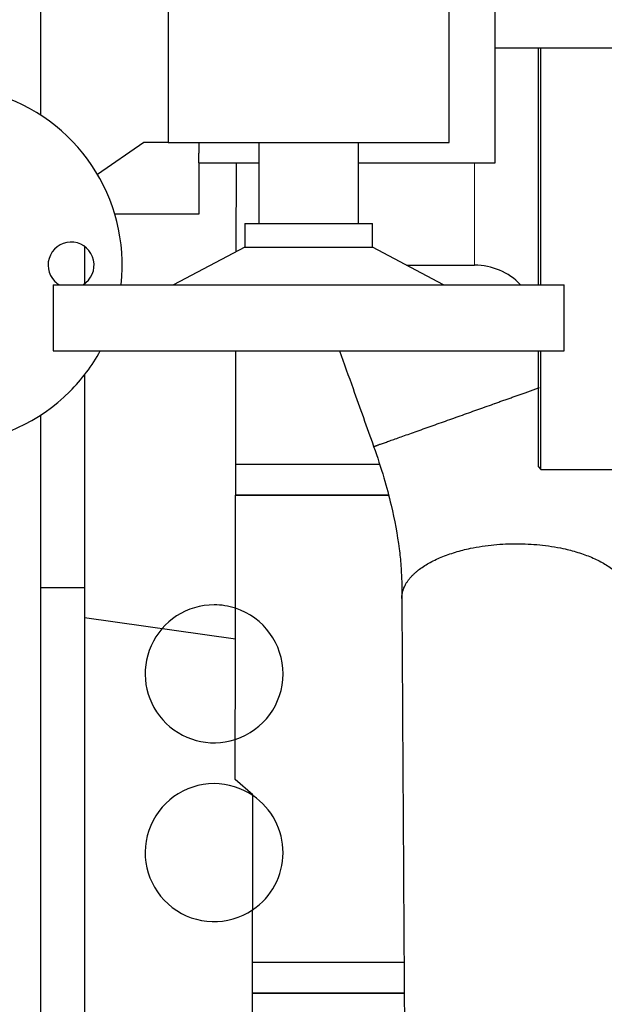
# Model space of a CAD drawing. Header units: inches. Extents: x 0 to 17820, y -10 to 12600.
# Tile 112 of 256: x 6195 to 6424, y 8267 to 8652. Entities that reach past the tile are written whole.
import ezdxf

# ---------------------------------------------------------------- set-up
doc = ezdxf.new("R2010")
doc.units = ezdxf.units.IN
doc.layers.add('1', color=7, linetype='Continuous', true_color=0xffffff)
doc.layers.add('254', color=7, linetype='Continuous', true_color=0xffffff)
doc.styles.add('latin_extended', font='simplex.shx')
doc.dimstyles.get("Standard").update_dxf_attribs({"dimtxt": 0.18, "dimasz": 0.18, "dimexe": 0.18, "dimexo": 0.0625, "dimgap": 0.09, "dimtad": 0, "dimtih": 1, "dimtoh": 1, "dimdec": 4, "dimzin": 0, "dimdsep": 46, "dimtxsty": 'Standard', "dimcen": 0.09, "dimadec": 0, "dimazin": 0, "dimtfac": 1, "dimtdec": 4, "dimtofl": 0, "dimtmove": 0, "dimatfit": 3, "dimfxl": 1, "dimtolj": 1, "dimtzin": 0, "dimarcsym": 0})

# ---------------------------------------------------------------- blocks, each defined once
blk = doc.blocks.new('_U1')
at = {"layer": '254', "color": 3, "linetype": 'Continuous', "lineweight": 13, "transparency": 16777216}
for p, q in [((1291.58, 10505.93), (1291.58, 7002.9)), ((6453.14, 8695.9), (6453.14, 7002.9)), ((1396.58, 7032.9), (6348.14, 7032.9))]:
    blk.add_line(p, q, dxfattribs=at)
at = {"layer": '254', "color": 3, "transparency": 16777216}
for points in [[(1396.58, 7050.4), (1396.58, 7015.4), (1291.58, 7032.9)], [(6348.14, 7015.4), (6348.14, 7050.4), (6453.14, 7032.9)]]:
    blk.add_solid(points, dxfattribs=at)
at = {"layer": 'Defpoints', "color": 0, "transparency": 16777216}
for p in [(1291.58, 10535.93), (6453.14, 8725.9), (6453.14, 7032.9)]:
    blk.add_point(p, dxfattribs=at)
at = {"layer": '254', "color": 2, "lineweight": 13, "transparency": 16777216, "insert": (3697.36, 7190.4), "char_height": 105, "attachment_point": 1, "style": 'latin_extended'}
blk.add_mtext('\\A1;5162', dxfattribs=at)

msp = doc.modelspace()

# ---------------------------------------------------------------- linework, layer by layer
at = {"layer": '1', "color": 2, "linetype": 'Continuous', "lineweight": 25}
for p, q in [((6203.143, 8888.9), (6203.143, 8614.696)), ((6381.143, 8595.901), (6381.143, 8855.901)), ((6253.143, 8817.856), (6253.143, 8603.901)), ((6363.143, 8603.901), (6363.143, 8676.296)), ((6381.143, 8640.901), (6549.143, 8640.901)), ((6398.143, 8548.214), (6398.143, 8640.912)), ((6399.143, 8548.224), (6399.143, 8640.916)), ((6243.6, 8603.901), (6225.515, 8591.33)), ((6253.143, 8603.901), (6243.6, 8603.901)), ((6253.143, 8603.901), (6363.143, 8603.901)), ((6265.143, 8603.901), (6265.143, 8599.687)), ((6288.643, 8603.901), (6288.643, 8572.151)), ((6327.643, 8572.151), (6327.643, 8603.901)), ((6265.143, 8595.901), (6265.143, 8599.687)), ((6265.143, 8595.901), (6288.644, 8595.901)), ((6265.143, 8595.901), (6265.143, 8575.901)), ((6279.797, 8561.15), (6279.873, 8595.9)), ((6327.642, 8595.901), (6381.143, 8595.901)), ((6265.143, 8575.901), (6232.226, 8575.901)), ((6283.123, 8572.151), (6283.123, 8562.91)), ((6283.123, 8572.151), (6333.164, 8572.151)), ((6333.164, 8562.91), (6333.164, 8572.151)), ((6220.443, 8563.174), (6220.443, 8548.627)), ((6283.123, 8562.91), (6255.3, 8548.209)), ((6283.123, 8562.91), (6333.164, 8562.91)), ((6360.987, 8548.209), (6333.164, 8562.91)), ((6346.425, 8555.901), (6373.143, 8555.901)), ((6208.098, 8548.209), (6208.098, 8522.356)), ((6208.098, 8548.209), (6408.189, 8548.209)), ((6408.189, 8522.356), (6408.189, 8548.209)), ((6208.098, 8522.356), (6408.189, 8522.356)), ((6279.467, 8409.521), (6279.713, 8522.358)), ((6398.143, 8476.901), (6398.143, 8522.365)), ((6399.143, 8475.901), (6399.143, 8522.356)), ((6220.443, 8512.984), (6220.443, 8429.627)), ((6203.143, 8497.121), (6203.143, 8475.901)), ((6203.143, 8475.901), (6203.143, 8225.901)), ((6335.89, 8477.9), (6279.617, 8477.902)), ((6398.143, 8476.901), (6399.143, 8475.901)), ((6399.143, 8475.901), (6452.143, 8475.901)), ((6339.404, 8465.9), (6279.591, 8465.902)), ((6279.591, 8465.899), (6339.404, 8465.899)), ((6203.143, 8429.627), (6220.443, 8429.627)), ((6220.443, 8429.627), (6220.443, 8242.707)), ((6279.467, 8409.521), (6220.443, 8417.874)), ((6279.347, 8354.539), (6279.467, 8409.521)), ((6286.334, 8348.524), (6279.347, 8354.539)), ((6286.086, 8234.533), (6286.334, 8348.524)), ((6345.526, 8282.9), (6286.191, 8282.901)), ((6286.164, 8270.899), (6345.6, 8270.899)), ((6345.6, 8270.9), (6286.165, 8270.901))]:
    msp.add_line(p, q, dxfattribs=at)
at = {"layer": '1', "color": 110, "linetype": 'Continuous', "lineweight": 13}
msp.add_line((6373.143, 8595.898), (6373.143, 8555.901), dxfattribs=at)
at = {"layer": '1', "color": 2, "linetype": 'Continuous', "lineweight": 25}
for centre, radius, start, end in [((6165.143, 8555.901), 70, 353.69437, 315), ((6215.143, 8555.901), 9, 301.275, 225), ((6373.143, 8530.901), 25, 43.81313, 90), ((6215.143, 8555.901), 9, 225, 238.73063), ((6165.143, 8555.901), 70, 315, 331.36875), ((6271.144, 8395.901), 27, 90.00093, 287.75905), ((6271.144, 8395.901), 27, 71.98405, 90.00093), ((6271.144, 8395.901), 27, 287.75905, 71.98405), ((6271.144, 8325.901), 27, 90.00093, 303.98155), ((6271.144, 8325.901), 27, 55.76155, 90.00093), ((6271.144, 8325.901), 27, 303.98155, 55.76155)]:
    msp.add_arc(centre, radius, start, end, dxfattribs=at)
for points, knots in [([(6320.287, 8522.359), (6322.043, 8517.422), (6326.488, 8504.921), (6330.933, 8492.421), (6333.623, 8484.857)], [0, 0, 0, 0, 0.3949438, 1, 1, 1, 1]), ([(6333.623, 8484.857), (6335.08, 8480.788), (6337.564, 8473.158), (6341.178, 8459.686), (6343.335, 8448.111), (6344.306, 8438.659), (6344.599, 8433.414), (6344.652, 8429.154), (6344.655, 8426.608), (6344.644, 8425.411)], [0, 0, 0, 0, 0.1998467, 0.3739545, 0.6550565, 0.7656419, 0.8574591, 0.9321893, 1, 1, 1, 1]), ([(6344.644, 8425.411), (6344.74, 8410.047), (6344.93, 8379.307), (6345.216, 8333.191), (6345.501, 8287.062), (6345.787, 8240.932), (6346.073, 8194.803), (6346.359, 8148.673), (6347.202, 8012.552), (6347.949, 7891.807), (6348.602, 7786.439)], [0, 0, 0, 0, 0.0721324, 0.1443255, 0.2165187, 0.2887118, 0.360905, 0.4330981, 0.5052913, 1, 1, 1, 1])]:
    msp.add_open_spline(points, degree=3, knots=knots, dxfattribs=at)
for points, weights, knots in [([(6333.624, 8484.857), (6333.631, 8484.86), (6333.666, 8484.873), (6333.727, 8484.894), (6335.217, 8485.428), (6344.464, 8488.719), (6364.771, 8495.938), (6384.207, 8502.846), (6389.163, 8504.608), (6394.028, 8506.337), (6398.512, 8507.93)], [1.0154846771, 1.01601190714, 1.0163989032, 1.01661171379, 1.01661171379, 0.958470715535, 1.01661171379, 1.01661171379, 1.01076918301, 1.00464036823, 1.00025885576], [0, 0, 0, 0, 0, 0.0439201, 0.0439201, 0.0439201, 0.769873, 0.769873, 0.769873, 1, 1, 1, 1, 1]), ([(6344.644, 8425.42), (6344.644, 8425.483), (6344.644, 8425.545), (6344.645, 8425.607), (6344.805, 8433.152), (6352.882, 8443.091), (6373.86, 8446.827), (6405.325, 8446.819), (6426.144, 8443.072), (6433.8, 8433.129), (6433.641, 8425.646)], [1.01658800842, 1.01659976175, 1.01660769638, 1.01661171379, 1.01661171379, 0.958470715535, 1.01661171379, 1.01661171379, 0.958470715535, 1.01661171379, 1.01661171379], [0, 0, 0, 0, 0, 0.004139, 0.004139, 0.004139, 0.5020695, 0.5020695, 0.5020695, 1, 1, 1, 1, 1])]:
    msp.add_rational_spline(points, weights, degree=4, knots=knots, dxfattribs=at)

# ---------------------------------------------------------------- dimensions: what is measured, and where the dimension line sits
at = {"layer": '254', "color": 2, "linetype": 'Continuous', "lineweight": 13}
dim = msp.add_linear_dim(base=(6453.143, 7032.901), p1=(1291.577, 10535.926), p2=(6453.143, 8725.901), dimstyle='Standard', override={"dimscale": 30, "dimtxt": 3.5, "dimasz": 3.5, "dimexe": 1, "dimexo": 1, "dimgap": 1.75, "dimtad": 1, "dimtih": 1, "dimtoh": 0, "dimdec": 0, "dimlfac": 1, "dimzin": 8, "dimdsep": 46, "dimlunit": 2, "dimtxsty": 'latin_extended', "dimsah": 1, "dimse1": 0, "dimse2": 0, "dimsd1": 0, "dimsd2": 0, "dimclrd": 3, "dimclre": 3, "dimclrt": 2, "dimtol": 0, "dimtm": -0.1, "dimtfac": 0.714286, "dimtdec": 3, "dimtofl": 1, "dimtmove": 0, "dimtzin": 8, "dimlwd": 13, "dimlwe": 13}, dxfattribs=at)
dim.commit()
dim.dimension.update_dxf_attribs({"geometry": '_U1', "text_midpoint": (3872.36, 7032.901), "dimtype": 160})

doc.saveas('drawing.dxf')
